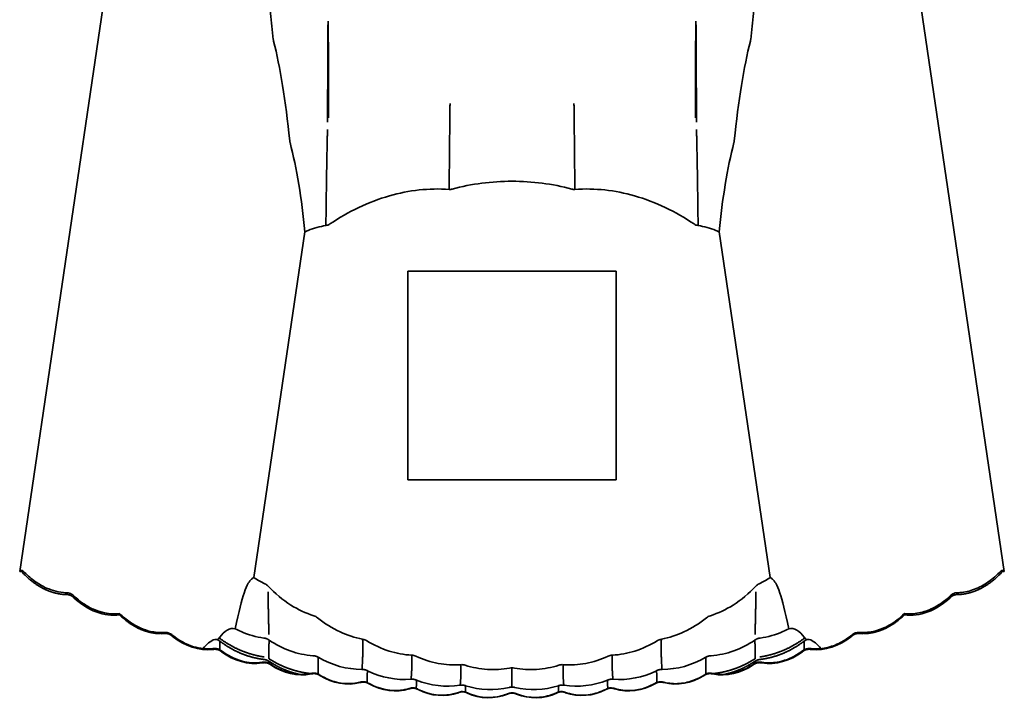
# Model space of a CAD drawing. Header units: millimetres. Extents: x 7 to 415, y 7 to 290.
# Tile 16 of 86: x 97.18 to 105.21, y 170.72 to 176.26. Entities that reach past the tile are written whole.
import ezdxf

# ---------------------------------------------------------------- set-up
doc = ezdxf.new("R2010")
doc.units = ezdxf.units.MM
doc.layers.add('Sichtbar (ISO)', color=7, linetype='Continuous', lineweight=35)

msp = doc.modelspace()

# ---------------------------------------------------------------- linework, layer by layer
at = {"layer": 'Sichtbar (ISO)'}
for p, q in [((98.5191, 180.8171), (97.1811, 171.763)), ((103.8729, 180.8171), (105.2109, 171.763)), ((99.0908, 171.7133), (99.5074, 174.532)), ((103.3012, 171.7133), (102.8847, 174.532)), ((100.346, 174.2104), (100.346, 172.5104)), ((102.046, 174.2104), (100.346, 174.2104)), ((102.046, 172.5104), (102.046, 174.2104)), ((100.346, 172.5104), (102.046, 172.5104)), ((97.196, 171.763), (97.1811, 171.763)), ((97.196, 171.763), (97.196, 171.7734)), ((105.196, 171.763), (105.196, 171.7734)), ((105.196, 171.763), (105.2109, 171.763)), ((97.996, 171.4088), (97.996, 171.4202)), ((104.396, 171.4088), (104.396, 171.4202)), ((101.196, 170.821), (101.196, 170.9782))]:
    msp.add_line(p, q, dxfattribs=at)
for centre, major_axis, ratio, start_param, end_param in [((98.1811, 168.9971), (0.7515, 7.6188), 0.136366, 5.693739, 5.921066), ((104.211, 168.9971), (-0.7515, 7.6188), 0.136366, 0.362119, 0.589446), ((97.1698, 170.3434), (0.0572, 1.4393), 0.176607, 0.120617, 0.172786), ((105.2222, 170.3434), (-0.0572, 1.4393), 0.176607, 6.110399, 6.162569), ((97.8652, 172.0245), (-0.1984, 0.6006), 0.744068, 2.206737, 2.99471), ((104.5269, 172.0245), (0.1984, 0.6006), 0.744068, 3.288476, 4.076448), ((98.6504, 171.7447), (-0.1649, 0.6063), 0.767728, 2.329207, 3.019326), ((103.7416, 171.7447), (0.1649, 0.6063), 0.767728, 3.263859, 3.953978), ((99.0424, 171.6294), (-0.1469, 0.6053), 0.780042, 2.389644, 3.074416), ((99.9826, 171.9785), (-0.0328, -1.0133), 0.817791, 5.865093, 6.310861), ((102.4094, 171.9785), (0.0328, -1.0133), 0.817791, 6.25551, 6.701278), ((103.3496, 171.6294), (0.1469, 0.6053), 0.780042, 3.20877, 3.893541), ((99.4342, 171.5336), (-0.1262, 0.6054), 0.791181, 2.455251, 3.135435), ((100.328, 171.8653), (-0.019, -0.9826), 0.827143, 5.913898, 6.361737), ((102.064, 171.8653), (0.019, -0.9826), 0.827143, 6.204633, 6.652473), ((102.9578, 171.5336), (0.1262, 0.6054), 0.791181, 3.14775, 3.827934), ((99.8259, 171.4571), (-0.1024, 0.6061), 0.800786, 2.526176, 3.202544), ((100.6747, 171.7899), (-0.0094, -0.962), 0.833705, 5.968632, 6.417937), ((101.7173, 171.7899), (0.0094, -0.962), 0.833705, 6.148433, 6.597739), ((102.5661, 171.4571), (0.1024, 0.6061), 0.800786, 3.080641, 3.757009), ((100.2175, 171.3999), (-0.0758, 0.607), 0.80846, 2.602113, 3.275537), ((100.6089, 171.3617), (-0.0466, 0.608), 0.813827, 2.682192, 3.353611), ((101.0221, 171.7522), (-0.0028, -0.9516), 0.837095, 6.02771, 6.477775), ((101.3699, 171.7522), (0.0028, -0.9516), 0.837095, 6.088596, 6.538661), ((101.7831, 171.3617), (0.0466, 0.608), 0.813827, 2.929575, 3.600993), ((102.1745, 171.3999), (0.0758, 0.607), 0.80846, 3.007648, 3.681072), ((101.0003, 171.3427), (-0.0158, 0.6086), 0.81659, 2.764903, 3.4353), ((101.3917, 171.3427), (0.0158, 0.6086), 0.81659, 2.847885, 3.518282)]:
    msp.add_ellipse(centre, major_axis=major_axis, ratio=ratio, start_param=start_param, end_param=end_param, dxfattribs=at)
for points, knots in [([(99.2496, 176.0996), (99.2424, 176.1712), (99.2346, 176.2416), (99.2177, 176.3799), (99.2085, 176.4476), (99.1985, 176.514)], [0, 0, 0, 0, 0.02708604, 0.02708604, 0.05422198, 0.05422198, 0.05422198, 0.05422198]), ([(103.1425, 176.0996), (103.1496, 176.1712), (103.1574, 176.2416), (103.1744, 176.3799), (103.1835, 176.4476), (103.1935, 176.514)], [0, 0, 0, 0, 0.02708604, 0.02708604, 0.05422198, 0.05422198, 0.05422198, 0.05422198]), ([(99.2519, 176.0856), (99.2514, 176.0876), (99.2509, 176.0898), (99.2501, 176.0945), (99.2498, 176.097), (99.2496, 176.0996)], [0, 0, 0, 0, 0.000987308, 0.000987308, 0.001974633, 0.001974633, 0.001974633, 0.001974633]), ([(103.1401, 176.0856), (103.1406, 176.0876), (103.1411, 176.0898), (103.1419, 176.0945), (103.1422, 176.097), (103.1425, 176.0996)], [0, 0, 0, 0, 0.000987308, 0.000987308, 0.001974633, 0.001974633, 0.001974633, 0.001974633]), ([(99.3859, 175.2586), (99.3853, 175.2607), (99.3848, 175.263), (99.384, 175.2679), (99.3836, 175.2705), (99.3833, 175.2733)], [0, 0, 0, 0, 0.001049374, 0.001049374, 0.002098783, 0.002098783, 0.002098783, 0.002098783]), ([(99.5074, 174.532), (99.4936, 174.6662), (99.477, 174.7961), (99.4371, 175.0402), (99.4136, 175.1548), (99.3859, 175.2586)], [0, 0, 0, 0, 0.0509891, 0.0509891, 0.1020887, 0.1020887, 0.1020887, 0.1020887]), ([(102.8847, 174.532), (102.8984, 174.6662), (102.915, 174.7961), (102.955, 175.0402), (102.9784, 175.1548), (103.0061, 175.2586)], [0, 0, 0, 0, 0.0509891, 0.0509891, 0.1020887, 0.1020887, 0.1020887, 0.1020887]), ([(103.0061, 175.2586), (103.0067, 175.2607), (103.0072, 175.263), (103.0081, 175.2679), (103.0084, 175.2705), (103.0087, 175.2733)], [0, 0, 0, 0, 0.001049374, 0.001049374, 0.002098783, 0.002098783, 0.002098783, 0.002098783]), ([(99.7114, 174.5952), (99.8615, 174.6955), (100.0241, 174.775), (100.3561, 174.8698), (100.519, 174.8884), (100.6836, 174.8773)], [-0.1035265, -0.1035265, -0.1035265, -0.1035265, -0.0494646, -0.0494646, 0, 0, 0, 0]), ([(102.6806, 174.5952), (102.5305, 174.6955), (102.3679, 174.775), (102.036, 174.8698), (101.873, 174.8884), (101.7085, 174.8773)], [-0.1035265, -0.1035265, -0.1035265, -0.1035265, -0.0494646, -0.0494646, 0, 0, 0, 0]), ([(100.6836, 174.8773), (100.6877, 174.877), (100.6918, 174.877), (100.7, 174.8778), (100.704, 174.8785), (100.708, 174.8796)], [-0.002471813, -0.002471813, -0.002471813, -0.002471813, -0.001233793, -0.001233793, 0, 0, 0, 0]), ([(101.7085, 174.8773), (101.7044, 174.877), (101.7002, 174.877), (101.692, 174.8778), (101.688, 174.8785), (101.684, 174.8796)], [-0.002471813, -0.002471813, -0.002471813, -0.002471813, -0.001233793, -0.001233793, 0, 0, 0, 0]), ([(99.5074, 174.532), (99.5159, 174.5358), (99.5245, 174.5394), (99.5801, 174.5613), (99.6285, 174.5749), (99.6783, 174.5824)], [-0.01790657, -0.01790657, -0.01790657, -0.01790657, -0.01510464, -0.01510464, 0, 0, 0, 0]), ([(99.6783, 174.5824), (99.6842, 174.5832), (99.6899, 174.5846), (99.7011, 174.5889), (99.7064, 174.5918), (99.7114, 174.5952)], [-0.003595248, -0.003595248, -0.003595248, -0.003595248, -0.001814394, -0.001814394, 0, 0, 0, 0]), ([(102.7137, 174.5824), (102.7078, 174.5832), (102.7021, 174.5846), (102.6909, 174.5889), (102.6856, 174.5918), (102.6806, 174.5952)], [-0.003595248, -0.003595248, -0.003595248, -0.003595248, -0.001814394, -0.001814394, 0, 0, 0, 0]), ([(102.8847, 174.532), (102.8761, 174.5358), (102.8675, 174.5394), (102.812, 174.5613), (102.7635, 174.5749), (102.7137, 174.5824)], [-0.01790657, -0.01790657, -0.01790657, -0.01790657, -0.01510464, -0.01510464, 0, 0, 0, 0]), ([(97.2213, 171.7556), (97.2484, 171.7279), (97.2778, 171.7024), (97.3375, 171.66), (97.3676, 171.6425), (97.4487, 171.606), (97.5034, 171.5919), (97.5577, 171.5902)], [0, 0, 0, 0, 0.01160982, 0.01160982, 0.02195775, 0.02195775, 0.03828222, 0.03828222, 0.03828222, 0.03828222]), ([(98.9394, 171.2959), (98.9687, 171.4395), (98.9915, 171.5283), (99.0231, 171.6231), (99.0342, 171.6485), (99.0535, 171.6815), (99.062, 171.692), (99.0774, 171.7058), (99.0843, 171.7101), (99.0908, 171.7133)], [0, 0, 0, 0, 0.0445884, 0.0445884, 0.0720441, 0.0720441, 0.093886, 0.093886, 0.1108583, 0.1108583, 0.1108583, 0.1108583]), ([(103.4526, 171.2959), (103.4233, 171.4395), (103.4005, 171.5283), (103.3689, 171.6231), (103.3578, 171.6485), (103.3385, 171.6815), (103.33, 171.692), (103.3146, 171.7058), (103.3078, 171.7101), (103.3012, 171.7133)], [0, 0, 0, 0, 0.0445884, 0.0445884, 0.0720441, 0.0720441, 0.093886, 0.093886, 0.1108583, 0.1108583, 0.1108583, 0.1108583]), ([(104.8343, 171.5902), (104.8741, 171.5914), (104.9141, 171.5993), (104.9922, 171.6259), (105.0308, 171.6455), (105.1042, 171.6938), (105.1391, 171.7233), (105.1707, 171.7556)], [0, 0, 0, 0, 0.01196692, 0.01196692, 0.02475112, 0.02475112, 0.03831481, 0.03831481, 0.03831481, 0.03831481]), ([(99.2084, 171.6422), (99.2043, 171.6466), (99.1999, 171.6505), (99.1902, 171.6576), (99.1852, 171.6606), (99.1798, 171.6631)], [-0.003580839, -0.003580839, -0.003580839, -0.003580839, -0.001786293, -0.001786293, 0, 0, 0, 0]), ([(99.5786, 171.402), (99.5133, 171.4232), (99.4512, 171.453), (99.3255, 171.5324), (99.2639, 171.584), (99.2084, 171.6422)], [-0.04476304, -0.04476304, -0.04476304, -0.04476304, -0.02412515, -0.02412515, 0, 0, 0, 0]), ([(102.8135, 171.402), (102.8787, 171.4232), (102.9408, 171.453), (103.0665, 171.5324), (103.1281, 171.584), (103.1836, 171.6422)], [-0.04476304, -0.04476304, -0.04476304, -0.04476304, -0.02412515, -0.02412515, 0, 0, 0, 0]), ([(103.1836, 171.6422), (103.1877, 171.6466), (103.1921, 171.6505), (103.2018, 171.6576), (103.2069, 171.6606), (103.2122, 171.6631)], [-0.003580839, -0.003580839, -0.003580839, -0.003580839, -0.001786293, -0.001786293, 0, 0, 0, 0]), ([(97.5577, 171.5902), (97.5639, 171.5904), (97.5701, 171.59), (97.5815, 171.5882), (97.5868, 171.5868), (97.5999, 171.5819), (97.6074, 171.5774), (97.6174, 171.5694), (97.6205, 171.5666), (97.6235, 171.5637)], [0, 0, 0, 0, 0.001849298, 0.001849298, 0.003469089, 0.003469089, 0.006050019, 0.006050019, 0.007298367, 0.007298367, 0.007298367, 0.007298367]), ([(97.6235, 171.5637), (97.6499, 171.5387), (97.6785, 171.5157), (97.7362, 171.4779), (97.7653, 171.4623), (97.8208, 171.4396), (97.8471, 171.4314), (97.9138, 171.4176), (97.9556, 171.4154), (97.996, 171.4202)], [0, 0, 0, 0, 0.01091, 0.01091, 0.02071942, 0.02071942, 0.02890522, 0.02890522, 0.04115061, 0.04115061, 0.04115061, 0.04115061]), ([(104.396, 171.4202), (104.4348, 171.4156), (104.4747, 171.4174), (104.5525, 171.4325), (104.591, 171.446), (104.67, 171.4848), (104.7102, 171.5124), (104.754, 171.5502), (104.7613, 171.5568), (104.7686, 171.5637)], [0, 0, 0, 0, 0.01173119, 0.01173119, 0.02376254, 0.02376254, 0.03814009, 0.03814009, 0.04112267, 0.04112267, 0.04112267, 0.04112267]), ([(104.7686, 171.5637), (104.7731, 171.5682), (104.778, 171.5724), (104.7879, 171.5792), (104.7928, 171.5819), (104.8059, 171.5873), (104.8146, 171.5893), (104.8269, 171.5902), (104.8306, 171.5903), (104.8343, 171.5902)], [0, 0, 0, 0, 0.001923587, 0.001923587, 0.003590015, 0.003590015, 0.006191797, 0.006191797, 0.007297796, 0.007297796, 0.007297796, 0.007297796]), ([(97.996, 171.4202), (98.0225, 171.3942), (98.0512, 171.3701), (98.1093, 171.3305), (98.1385, 171.3141), (98.1942, 171.2901), (98.2206, 171.2813), (98.2833, 171.267), (98.3206, 171.2636), (98.3573, 171.2657)], [0, 0, 0, 0, 0.0111479, 0.0111479, 0.02110013, 0.02110013, 0.02936655, 0.02936655, 0.0403997, 0.0403997, 0.0403997, 0.0403997]), ([(99.6102, 171.3849), (99.6055, 171.3887), (99.6006, 171.3921), (99.5899, 171.3979), (99.5843, 171.4002), (99.5786, 171.402)], [-0.00364007, -0.00364007, -0.00364007, -0.00364007, -0.001816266, -0.001816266, 0, 0, 0, 0]), ([(99.9778, 171.2115), (99.9142, 171.2232), (99.8526, 171.2432), (99.7281, 171.3006), (99.6668, 171.3393), (99.6102, 171.3849)], [-0.04121197, -0.04121197, -0.04121197, -0.04121197, -0.02177487, -0.02177487, 0, 0, 0, 0]), ([(102.4142, 171.2115), (102.4778, 171.2232), (102.5394, 171.2432), (102.6639, 171.3006), (102.7252, 171.3393), (102.7818, 171.3849)], [-0.04121197, -0.04121197, -0.04121197, -0.04121197, -0.02177487, -0.02177487, 0, 0, 0, 0]), ([(102.7818, 171.3849), (102.7865, 171.3887), (102.7915, 171.3921), (102.8021, 171.3979), (102.8077, 171.4002), (102.8135, 171.402)], [-0.00364007, -0.00364007, -0.00364007, -0.00364007, -0.001816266, -0.001816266, 0, 0, 0, 0]), ([(104.0347, 171.2657), (104.0749, 171.2634), (104.1159, 171.2677), (104.1955, 171.288), (104.2348, 171.3043), (104.3168, 171.3507), (104.3587, 171.3835), (104.396, 171.4202)], [0, 0, 0, 0, 0.0120878, 0.0120878, 0.02464533, 0.02464533, 0.04034755, 0.04034755, 0.04034755, 0.04034755]), ([(98.813, 171.2282), (98.8304, 171.2495), (98.8503, 171.2708), (98.8961, 171.2983), (98.9184, 171.3016), (98.9394, 171.2959)], [0, 0, 0, 0, 0.01549565, 0.01549565, 0.03153174, 0.03153174, 0.03153174, 0.03153174]), ([(98.9394, 171.2959), (98.9547, 171.288), (98.9702, 171.2805), (99.0457, 171.2476), (99.1082, 171.2296), (99.1727, 171.2206)], [-0.02473502, -0.02473502, -0.02473502, -0.02473502, -0.01954001, -0.01954001, 0, 0, 0, 0]), ([(103.4526, 171.2959), (103.4373, 171.288), (103.4218, 171.2805), (103.3463, 171.2476), (103.2838, 171.2296), (103.2193, 171.2206)], [-0.02473502, -0.02473502, -0.02473502, -0.02473502, -0.01954001, -0.01954001, 0, 0, 0, 0]), ([(103.579, 171.2282), (103.5617, 171.2495), (103.5418, 171.2708), (103.4959, 171.2983), (103.4736, 171.3016), (103.4526, 171.2959)], [0, 0, 0, 0, 0.01549565, 0.01549565, 0.03153174, 0.03153174, 0.03153174, 0.03153174]), ([(98.3573, 171.2657), (98.3635, 171.2664), (98.3698, 171.2666), (98.3814, 171.2657), (98.3869, 171.2648), (98.4003, 171.261), (98.4082, 171.2571), (98.4189, 171.2499), (98.4225, 171.2471), (98.4258, 171.2442)], [0, 0, 0, 0, 0.001873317, 0.001873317, 0.003503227, 0.003503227, 0.006067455, 0.006067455, 0.0074005, 0.0074005, 0.0074005, 0.0074005]), ([(98.4258, 171.2442), (98.4769, 171.2029), (98.5362, 171.1692), (98.6499, 171.1348), (98.7046, 171.1286), (98.7573, 171.134)], [0, 0, 0, 0, 0.01971585, 0.01971585, 0.03563016, 0.03563016, 0.03563016, 0.03563016]), ([(98.6763, 171.1343), (98.6911, 171.1535), (98.7059, 171.169), (98.7383, 171.1956), (98.756, 171.2051), (98.773, 171.2087)], [0.00374068, 0.00374068, 0.00374068, 0.00374068, 0.01694681, 0.01694681, 0.03301868, 0.03301868, 0.03301868, 0.03301868]), ([(98.7872, 171.2093), (98.7898, 171.2087), (98.7925, 171.2088), (98.7994, 171.2117), (98.8033, 171.2155), (98.8075, 171.2213)], [0, 0, 0, 0, 0.002619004, 0.002619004, 0.006333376, 0.006333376, 0.006333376, 0.006333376]), ([(99.2153, 171.2041), (99.269, 171.1674), (99.3267, 171.1375), (99.4475, 171.0945), (99.5094, 171.0813), (99.5727, 171.0769)], [-0.03852073, -0.03852073, -0.03852073, -0.03852073, -0.01901355, -0.01901355, 0, 0, 0, 0]), ([(100.0117, 171.1984), (100.0065, 171.2017), (100.0011, 171.2045), (99.9897, 171.2088), (99.9839, 171.2104), (99.9778, 171.2115)], [-0.003672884, -0.003672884, -0.003672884, -0.003672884, -0.001833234, -0.001833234, 0, 0, 0, 0]), ([(100.3775, 171.0807), (100.3152, 171.0843), (100.2539, 171.0957), (100.1303, 171.1347), (100.0692, 171.1631), (100.0117, 171.1984)], [-0.0389496, -0.0389496, -0.0389496, -0.0389496, -0.02022971, -0.02022971, 0, 0, 0, 0]), ([(102.0145, 171.0807), (102.0768, 171.0843), (102.1381, 171.0957), (102.2617, 171.1347), (102.3229, 171.1631), (102.3803, 171.1984)], [-0.0389496, -0.0389496, -0.0389496, -0.0389496, -0.02022971, -0.02022971, 0, 0, 0, 0]), ([(102.3803, 171.1984), (102.3855, 171.2017), (102.3909, 171.2045), (102.4023, 171.2088), (102.4082, 171.2104), (102.4142, 171.2115)], [-0.003672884, -0.003672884, -0.003672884, -0.003672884, -0.001833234, -0.001833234, 0, 0, 0, 0]), ([(103.1767, 171.2041), (103.123, 171.1674), (103.0654, 171.1375), (102.9445, 171.0945), (102.8826, 171.0813), (102.8194, 171.0769)], [-0.03852073, -0.03852073, -0.03852073, -0.03852073, -0.01901355, -0.01901355, 0, 0, 0, 0]), ([(103.6049, 171.2093), (103.6023, 171.2087), (103.5995, 171.2088), (103.5926, 171.2117), (103.5887, 171.2155), (103.5845, 171.2213)], [0, 0, 0, 0, 0.002619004, 0.002619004, 0.006333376, 0.006333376, 0.006333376, 0.006333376]), ([(103.7157, 171.1343), (103.7009, 171.1535), (103.6861, 171.169), (103.6537, 171.1956), (103.636, 171.2051), (103.6191, 171.2087)], [0.00374068, 0.00374068, 0.00374068, 0.00374068, 0.01694681, 0.01694681, 0.03301868, 0.03301868, 0.03301868, 0.03301868]), ([(103.6347, 171.134), (103.6751, 171.1299), (103.7167, 171.1324), (103.7973, 171.1494), (103.8371, 171.1642), (103.9067, 171.2004), (103.9376, 171.2211), (103.9662, 171.2442)], [0, 0, 0, 0, 0.01221316, 0.01221316, 0.0247171, 0.0247171, 0.03575338, 0.03575338, 0.03575338, 0.03575338]), ([(103.9662, 171.2442), (103.9711, 171.2484), (103.9763, 171.2523), (103.9867, 171.2583), (103.9918, 171.2607), (104.0053, 171.2651), (104.014, 171.2663), (104.0266, 171.2664), (104.0307, 171.2661), (104.0347, 171.2657)], [0, 0, 0, 0, 0.001935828, 0.001935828, 0.003604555, 0.003604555, 0.006185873, 0.006185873, 0.007400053, 0.007400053, 0.007400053, 0.007400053]), ([(98.7573, 171.134), (98.7635, 171.135), (98.7697, 171.1355), (98.7813, 171.1352), (98.7868, 171.1345), (98.8003, 171.1313), (98.8084, 171.1278), (98.8196, 171.1209), (98.8234, 171.1182), (98.8271, 171.1153)], [0, 0, 0, 0, 0.001865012, 0.001865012, 0.003489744, 0.003489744, 0.006048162, 0.006048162, 0.007446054, 0.007446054, 0.007446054, 0.007446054]), ([(98.8271, 171.1153), (98.8769, 171.0782), (98.9342, 171.0487), (99.0201, 171.0257), (99.0468, 171.0212), (99.1015, 171.0174), (99.1297, 171.0185), (99.1574, 171.0226)], [0, 0, 0, 0, 0.01864918, 0.01864918, 0.02669878, 0.02669878, 0.03509158, 0.03509158, 0.03509158, 0.03509158]), ([(103.2346, 171.0226), (103.2754, 171.0165), (103.3177, 171.0172), (103.3995, 171.031), (103.4398, 171.0442), (103.5082, 171.0769), (103.5376, 171.0949), (103.565, 171.1153)], [0, 0, 0, 0, 0.0123881, 0.0123881, 0.0248841, 0.0248841, 0.03512474, 0.03512474, 0.03512474, 0.03512474]), ([(103.565, 171.1153), (103.57, 171.1193), (103.5754, 171.123), (103.5861, 171.1287), (103.5913, 171.1308), (103.605, 171.1347), (103.6137, 171.1356), (103.6265, 171.1351), (103.6306, 171.1347), (103.6347, 171.134)], [0, 0, 0, 0, 0.001946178, 0.001946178, 0.003621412, 0.003621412, 0.006202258, 0.006202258, 0.007445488, 0.007445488, 0.007445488, 0.007445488]), ([(100.4129, 171.0719), (100.4073, 171.0745), (100.4016, 171.0766), (100.3896, 171.0796), (100.3836, 171.0804), (100.3775, 171.0807)], [-0.003691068, -0.003691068, -0.003691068, -0.003691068, -0.001843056, -0.001843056, 0, 0, 0, 0]), ([(100.7774, 171.0035), (100.7164, 170.9995), (100.6553, 171.0031), (100.5322, 171.0258), (100.4712, 171.0453), (100.4129, 171.0719)], [-0.03759178, -0.03759178, -0.03759178, -0.03759178, -0.01922148, -0.01922148, 0, 0, 0, 0]), ([(101.6146, 171.0035), (101.6756, 170.9995), (101.7367, 171.0031), (101.8598, 171.0258), (101.9208, 171.0453), (101.9791, 171.0719)], [-0.03759178, -0.03759178, -0.03759178, -0.03759178, -0.01922148, -0.01922148, 0, 0, 0, 0]), ([(101.9791, 171.0719), (101.9847, 171.0745), (101.9904, 171.0766), (102.0024, 171.0796), (102.0084, 171.0804), (102.0145, 171.0807)], [-0.003691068, -0.003691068, -0.003691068, -0.003691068, -0.001843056, -0.001843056, 0, 0, 0, 0]), ([(99.1574, 171.0226), (99.1635, 171.0239), (99.1698, 171.0247), (99.1814, 171.0248), (99.1869, 171.0244), (99.2006, 171.0218), (99.2087, 171.0186), (99.2203, 171.0122), (99.2244, 171.0096), (99.2282, 171.0068)], [0, 0, 0, 0, 0.001876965, 0.001876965, 0.003506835, 0.003506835, 0.006058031, 0.006058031, 0.007486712, 0.007486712, 0.007486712, 0.007486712]), ([(99.2282, 171.0068), (99.2769, 170.9736), (99.3322, 170.9479), (99.4388, 170.9233), (99.4911, 170.9209), (99.5465, 170.9293), (99.552, 170.9303), (99.5575, 170.9314)], [0, 0, 0, 0, 0.01767972, 0.01767972, 0.03283631, 0.03283631, 0.03452043, 0.03452043, 0.03452043, 0.03452043]), ([(100.8137, 170.9991), (100.8079, 171.001), (100.8019, 171.0024), (100.7897, 171.0039), (100.7836, 171.004), (100.7774, 171.0035)], [-0.003700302, -0.003700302, -0.003700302, -0.003700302, -0.001848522, -0.001848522, 0, 0, 0, 0]), ([(101.1762, 170.9763), (101.1164, 170.9652), (101.0557, 170.9614), (100.9333, 170.9689), (100.8726, 170.9804), (100.8137, 170.9991)], [-0.03679539, -0.03679539, -0.03679539, -0.03679539, -0.0185358, -0.0185358, 0, 0, 0, 0]), ([(101.196, 170.9782), (101.196, 170.9782), (101.196, 170.9782), (101.1893, 170.9783), (101.1827, 170.9776), (101.1762, 170.9763)], [-0.002003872, -0.002003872, -0.002003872, -0.002003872, -0.002001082, -0.002001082, 0, 0, 0, 0]), ([(101.196, 170.9782), (101.196, 170.9782), (101.196, 170.9782), (101.2027, 170.9783), (101.2093, 170.9776), (101.2158, 170.9763)], [-0.002003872, -0.002003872, -0.002003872, -0.002003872, -0.002001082, -0.002001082, 0, 0, 0, 0]), ([(101.2158, 170.9763), (101.2756, 170.9652), (101.3363, 170.9614), (101.4587, 170.9689), (101.5194, 170.9804), (101.5783, 170.9991)], [-0.03679539, -0.03679539, -0.03679539, -0.03679539, -0.0185358, -0.0185358, 0, 0, 0, 0]), ([(101.5783, 170.9991), (101.5841, 171.001), (101.5901, 171.0024), (101.6023, 171.0039), (101.6084, 171.004), (101.6146, 171.0035)], [-0.003700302, -0.003700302, -0.003700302, -0.003700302, -0.001848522, -0.001848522, 0, 0, 0, 0]), ([(102.8345, 170.9314), (102.8757, 170.9232), (102.9188, 170.9219), (103.0019, 170.9324), (103.0429, 170.9441), (103.1101, 170.9735), (103.1378, 170.989), (103.1638, 171.0068)], [0, 0, 0, 0, 0.01261568, 0.01261568, 0.0251495, 0.0251495, 0.03460416, 0.03460416, 0.03460416, 0.03460416]), ([(103.1638, 171.0068), (103.1691, 171.0106), (103.1746, 171.0141), (103.1855, 171.0194), (103.1908, 171.0213), (103.2046, 171.0246), (103.2134, 171.0252), (103.2262, 171.0241), (103.2304, 171.0235), (103.2346, 171.0226)], [0, 0, 0, 0, 0.001950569, 0.001950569, 0.003626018, 0.003626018, 0.006197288, 0.006197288, 0.007486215, 0.007486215, 0.007486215, 0.007486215]), ([(99.5575, 170.9314), (99.5636, 170.9329), (99.5699, 170.934), (99.5816, 170.9347), (99.5871, 170.9345), (99.6009, 170.9324), (99.6091, 170.9297), (99.6211, 170.9237), (99.6253, 170.9212), (99.6293, 170.9185)], [0, 0, 0, 0, 0.001888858, 0.001888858, 0.003523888, 0.003523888, 0.006068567, 0.006068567, 0.007521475, 0.007521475, 0.007521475, 0.007521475]), ([(99.6293, 170.9185), (99.6768, 170.889), (99.7303, 170.8669), (99.8332, 170.8469), (99.8837, 170.8462), (99.9405, 170.8562), (99.9492, 170.858), (99.9578, 170.8601)], [0, 0, 0, 0, 0.01680108, 0.01680108, 0.03145433, 0.03145433, 0.03412121, 0.03412121, 0.03412121, 0.03412121]), ([(102.4342, 170.8601), (102.4759, 170.8499), (102.5199, 170.8465), (102.6046, 170.8536), (102.6464, 170.8638), (102.7123, 170.89), (102.7382, 170.9033), (102.7628, 170.9185)], [0, 0, 0, 0, 0.01289975, 0.01289975, 0.02551892, 0.02551892, 0.03418411, 0.03418411, 0.03418411, 0.03418411]), ([(102.7628, 170.9185), (102.7681, 170.9222), (102.7739, 170.9254), (102.785, 170.9302), (102.7903, 170.9319), (102.8042, 170.9347), (102.8129, 170.9349), (102.8258, 170.9333), (102.8302, 170.9324), (102.8345, 170.9314)], [0, 0, 0, 0, 0.00195391, 0.00195391, 0.003629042, 0.003629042, 0.006191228, 0.006191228, 0.007521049, 0.007521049, 0.007521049, 0.007521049]), ([(99.9578, 170.8601), (99.9639, 170.8619), (99.9701, 170.8633), (99.9819, 170.8645), (99.9874, 170.8646), (100.0012, 170.8631), (100.0096, 170.8607), (100.0218, 170.8553), (100.0261, 170.8529), (100.0303, 170.8504)], [0, 0, 0, 0, 0.001900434, 0.001900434, 0.003540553, 0.003540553, 0.006079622, 0.006079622, 0.007549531, 0.007549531, 0.007549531, 0.007549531]), ([(100.0303, 170.8504), (100.0767, 170.8242), (100.1285, 170.8054), (100.228, 170.7899), (100.2768, 170.7908), (100.335, 170.8025), (100.3467, 170.8054), (100.3582, 170.8088)], [0, 0, 0, 0, 0.01601012, 0.01601012, 0.03021317, 0.03021317, 0.03382214, 0.03382214, 0.03382214, 0.03382214]), ([(100.3582, 170.8088), (100.3642, 170.8109), (100.3704, 170.8125), (100.3822, 170.8143), (100.3877, 170.8146), (100.4016, 170.8138), (100.41, 170.8117), (100.4225, 170.8068), (100.4269, 170.8047), (100.4312, 170.8022)], [0, 0, 0, 0, 0.001911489, 0.001911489, 0.003556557, 0.003556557, 0.006091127, 0.006091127, 0.007570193, 0.007570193, 0.007570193, 0.007570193]), ([(100.4312, 170.8022), (100.4767, 170.7792), (100.5269, 170.7635), (100.6232, 170.7522), (100.6705, 170.7547), (100.73, 170.7683), (100.7445, 170.7725), (100.7587, 170.7774)], [0, 0, 0, 0, 0.01530344, 0.01530344, 0.02910997, 0.02910997, 0.03362461, 0.03362461, 0.03362461, 0.03362461]), ([(101.6333, 170.7774), (101.6762, 170.7625), (101.7223, 170.7547), (101.811, 170.7549), (101.8546, 170.762), (101.918, 170.7825), (101.9398, 170.7916), (101.9608, 170.8022)], [0, 0, 0, 0, 0.01365311, 0.01365311, 0.02659181, 0.02659181, 0.03365033, 0.03365033, 0.03365033, 0.03365033]), ([(101.9608, 170.8022), (101.9665, 170.8054), (101.9725, 170.8082), (101.9839, 170.8121), (101.9894, 170.8133), (102.0034, 170.8149), (102.0121, 170.8143), (102.0249, 170.8116), (102.0294, 170.8103), (102.0338, 170.8088)], [0, 0, 0, 0, 0.001957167, 0.001957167, 0.003630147, 0.003630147, 0.006176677, 0.006176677, 0.007569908, 0.007569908, 0.007569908, 0.007569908]), ([(102.0338, 170.8088), (102.0761, 170.7963), (102.1211, 170.7908), (102.2076, 170.7945), (102.2503, 170.8032), (102.3149, 170.8264), (102.3389, 170.8375), (102.3617, 170.8504)], [0, 0, 0, 0, 0.01324423, 0.01324423, 0.02599788, 0.02599788, 0.03386585, 0.03386585, 0.03386585, 0.03386585]), ([(102.3617, 170.8504), (102.3673, 170.8538), (102.3731, 170.8568), (102.3844, 170.8612), (102.3899, 170.8626), (102.4038, 170.8648), (102.4125, 170.8646), (102.4254, 170.8625), (102.4298, 170.8614), (102.4342, 170.8601)], [0, 0, 0, 0, 0.001956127, 0.001956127, 0.003630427, 0.003630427, 0.006184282, 0.006184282, 0.007549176, 0.007549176, 0.007549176, 0.007549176]), ([(100.7587, 170.7774), (100.7647, 170.7798), (100.7708, 170.7817), (100.7825, 170.784), (100.7881, 170.7845), (100.802, 170.7843), (100.8105, 170.7826), (100.8231, 170.7783), (100.8277, 170.7763), (100.8321, 170.7741)], [0, 0, 0, 0, 0.001921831, 0.001921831, 0.003571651, 0.003571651, 0.00610302, 0.00610302, 0.007582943, 0.007582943, 0.007582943, 0.007582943]), ([(100.8321, 170.7741), (100.8766, 170.754), (100.9253, 170.741), (101.0188, 170.7338), (101.0648, 170.7379), (101.1256, 170.7536), (101.1427, 170.7592), (101.1594, 170.7658)], [0, 0, 0, 0, 0.01467735, 0.01467735, 0.02814116, 0.02814116, 0.03352966, 0.03352966, 0.03352966, 0.03352966]), ([(101.1594, 170.7658), (101.165, 170.7684), (101.1708, 170.7705), (101.1831, 170.7736), (101.1896, 170.7745), (101.196, 170.7745)], [0, 0, 0, 0, 0.001853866, 0.001853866, 0.003786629, 0.003786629, 0.003786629, 0.003786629]), ([(101.196, 170.7745), (101.2041, 170.7745), (101.2123, 170.7731), (101.2243, 170.7693), (101.2285, 170.7677), (101.2326, 170.7658)], [0, 0, 0, 0, 0.002429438, 0.002429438, 0.003783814, 0.003783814, 0.003783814, 0.003783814]), ([(101.2326, 170.7658), (101.2764, 170.7484), (101.3237, 170.7381), (101.4147, 170.7346), (101.4594, 170.7403), (101.5215, 170.7583), (101.541, 170.7655), (101.56, 170.7741)], [0, 0, 0, 0, 0.01413047, 0.01413047, 0.02730601, 0.02730601, 0.03353812, 0.03353812, 0.03353812, 0.03353812]), ([(101.56, 170.7741), (101.5658, 170.777), (101.5719, 170.7795), (101.5835, 170.7829), (101.589, 170.7839), (101.603, 170.7849), (101.6117, 170.7839), (101.6244, 170.7806), (101.6289, 170.7791), (101.6333, 170.7774)], [0, 0, 0, 0, 0.001957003, 0.001957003, 0.003628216, 0.003628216, 0.00616866, 0.00616866, 0.007582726, 0.007582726, 0.007582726, 0.007582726])]:
    msp.add_open_spline(points, degree=3, knots=knots, dxfattribs=at)
for points, degree in [([(99.6942, 176.219), (99.6935, 175.8604), (99.6917, 175.424)], 2), ([(99.6978, 176.2484), (99.6985, 175.8932), (99.7001, 175.4613)], 2), ([(102.6942, 176.2484), (102.6935, 175.8932), (102.6919, 175.4613)], 2), ([(102.6978, 176.219), (102.6985, 175.8604), (102.7004, 175.424)], 2), ([(100.6906, 175.5766), (100.6865, 175.253), (100.6836, 174.8773)], 2), ([(101.7014, 175.5766), (101.7055, 175.253), (101.7085, 174.8773)], 2), ([(99.6913, 175.3643), (99.6831, 175.0211), (99.6783, 174.5824)], 2), ([(102.7007, 175.3643), (102.7089, 175.0211), (102.7137, 174.5824)], 2), ([(100.708, 174.8796), (100.8676, 174.9218), (101.0309, 174.9435), (101.196, 174.9435)], 3), ([(101.684, 174.8796), (101.5244, 174.9218), (101.3611, 174.9435), (101.196, 174.9435)], 3), ([(97.196, 171.7734), (97.2048, 171.77), (97.2132, 171.7638), (97.2213, 171.7556)], 3), ([(97.558, 171.575), (97.4856, 171.577), (97.4132, 171.5965), (97.3408, 171.6315), (97.2684, 171.6834), (97.196, 171.763)], 5), ([(104.834, 171.575), (104.9064, 171.577), (104.9788, 171.5965), (105.0512, 171.6315), (105.1236, 171.6834), (105.196, 171.763)], 5), ([(105.196, 171.7734), (105.1873, 171.77), (105.1788, 171.7638), (105.1707, 171.7556)], 3), ([(99.1798, 171.6631), (99.1491, 171.678), (99.1194, 171.6948), (99.0908, 171.7133)], 3), ([(103.2122, 171.6631), (103.2429, 171.678), (103.2726, 171.6948), (103.3012, 171.7133)], 3), ([(99.2139, 171.2498), (99.2098, 171.3919), (99.2081, 171.4773), (99.2075, 171.5322), (99.2075, 171.5699), (99.2077, 171.5973)], 5), ([(103.1781, 171.2498), (103.1822, 171.3919), (103.1839, 171.4773), (103.1845, 171.5322), (103.1845, 171.5699), (103.1843, 171.5973)], 5), ([(97.558, 171.575), (97.5578, 171.5814), (97.5576, 171.5859), (97.5576, 171.5888), (97.5576, 171.5902), (97.5577, 171.5902)], 5), ([(97.6235, 171.549), (97.6235, 171.5551), (97.6236, 171.5594), (97.6236, 171.5622), (97.6235, 171.5636), (97.6235, 171.5637)], 5), ([(97.6235, 171.549), (97.6493, 171.525), (97.6752, 171.5042), (97.701, 171.486), (97.7269, 171.4704), (97.7528, 171.457)], 5), ([(104.7685, 171.549), (104.7427, 171.525), (104.7168, 171.5042), (104.691, 171.486), (104.6651, 171.4704), (104.6393, 171.457)], 5), ([(104.7685, 171.549), (104.7685, 171.5551), (104.7684, 171.5594), (104.7684, 171.5622), (104.7685, 171.5636), (104.7686, 171.5637)], 5), ([(104.834, 171.575), (104.8342, 171.5814), (104.8344, 171.5859), (104.8344, 171.5888), (104.8344, 171.5902), (104.8343, 171.5902)], 5), ([(98.3573, 171.2569), (98.2851, 171.2525), (98.2128, 171.2656), (98.1405, 171.2939), (98.0683, 171.3386), (97.996, 171.4088)], 5), ([(104.0347, 171.2569), (104.107, 171.2525), (104.1792, 171.2656), (104.2515, 171.2939), (104.3237, 171.3386), (104.396, 171.4088)], 5), ([(98.3573, 171.2569), (98.3572, 171.2605), (98.3572, 171.2631), (98.3572, 171.2648), (98.3572, 171.2657), (98.3573, 171.2657)], 5), ([(98.4259, 171.2358), (98.4259, 171.2392), (98.4259, 171.2417), (98.4259, 171.2433), (98.4259, 171.2442), (98.4258, 171.2442)], 5), ([(98.773, 171.2087), (98.7778, 171.2098), (98.7825, 171.21), (98.7872, 171.2093)], 3), ([(98.8075, 171.2213), (98.8093, 171.2237), (98.8112, 171.226), (98.813, 171.2282)], 3), ([(98.8134, 171.2173), (98.8133, 171.2196), (98.8132, 171.2218), (98.8131, 171.2239), (98.8131, 171.2261), (98.813, 171.2282)], 5), ([(98.8133, 171.1247), (98.8134, 171.1501), (98.814, 171.1694), (98.8144, 171.1831), (98.8147, 171.1913), (98.8147, 171.1943)], 5), ([(98.8134, 171.2173), (98.8856, 171.1641), (98.9578, 171.125), (99.03, 171.0964), (99.1022, 171.0772), (99.1744, 171.0666)], 5), ([(98.8147, 171.1943), (98.8863, 171.1401), (98.9579, 171.101), (99.0295, 171.0729), (99.1011, 171.0548), (99.1727, 171.0461)], 5), ([(99.2143, 171.0519), (99.2119, 171.1101), (99.2135, 171.1517), (99.2145, 171.1808), (99.2152, 171.1981), (99.2153, 171.2041)], 5), ([(99.9727, 170.9649), (99.9796, 171.066), (99.9805, 171.1231), (99.9798, 171.1617), (99.9788, 171.1902), (99.9778, 171.2115)], 5), ([(102.4193, 170.9649), (102.4125, 171.066), (102.4115, 171.1231), (102.4122, 171.1617), (102.4132, 171.1902), (102.4142, 171.2115)], 5), ([(103.1778, 171.0519), (103.1802, 171.1101), (103.1785, 171.1517), (103.1775, 171.1808), (103.1769, 171.1981), (103.1767, 171.2041)], 5), ([(103.5786, 171.2173), (103.5064, 171.1641), (103.4342, 171.125), (103.362, 171.0964), (103.2898, 171.0772), (103.2176, 171.0666)], 5), ([(103.5773, 171.1943), (103.5057, 171.1401), (103.4341, 171.101), (103.3625, 171.0729), (103.2909, 171.0548), (103.2193, 171.0461)], 5), ([(103.5787, 171.1247), (103.5786, 171.1501), (103.578, 171.1694), (103.5776, 171.1831), (103.5773, 171.1913), (103.5773, 171.1943)], 5), ([(103.5786, 171.2173), (103.5787, 171.2196), (103.5788, 171.2218), (103.5789, 171.2239), (103.579, 171.2261), (103.579, 171.2282)], 5), ([(103.5845, 171.2213), (103.5827, 171.2237), (103.5809, 171.226), (103.579, 171.2282)], 3), ([(103.6191, 171.2087), (103.6142, 171.2098), (103.6095, 171.21), (103.6049, 171.2093)], 3), ([(103.9661, 171.2358), (103.9661, 171.2392), (103.9661, 171.2417), (103.9661, 171.2433), (103.9661, 171.2442), (103.9662, 171.2442)], 5), ([(104.0347, 171.2569), (104.0348, 171.2605), (104.0348, 171.2631), (104.0348, 171.2648), (104.0348, 171.2657), (104.0347, 171.2657)], 5), ([(98.7573, 171.1275), (98.7572, 171.1301), (98.7572, 171.1321), (98.7572, 171.1334), (98.7573, 171.134), (98.7573, 171.134)], 5), ([(98.8272, 171.109), (98.8272, 171.1115), (98.8272, 171.1134), (98.8272, 171.1146), (98.8271, 171.1152), (98.8271, 171.1153)], 5), ([(103.5648, 171.109), (103.5648, 171.1115), (103.5648, 171.1134), (103.5649, 171.1146), (103.5649, 171.1152), (103.565, 171.1153)], 5), ([(103.6347, 171.1275), (103.6348, 171.1301), (103.6348, 171.1321), (103.6348, 171.1334), (103.6348, 171.134), (103.6347, 171.134)], 5), ([(99.2143, 171.0519), (99.2825, 171.0081), (99.3507, 170.9759), (99.4189, 170.9528), (99.4871, 170.938), (99.5553, 170.9309)], 5), ([(99.6147, 170.9269), (99.6129, 170.9786), (99.6144, 171.0157), (99.6154, 171.0418), (99.616, 171.0576), (99.6161, 171.0634)], 5), ([(100.3728, 170.8845), (100.3792, 170.9537), (100.3801, 170.9997), (100.3794, 171.0339), (100.3784, 171.0604), (100.3775, 171.0807)], 5), ([(102.0192, 170.8845), (102.0129, 170.9537), (102.0119, 170.9997), (102.0126, 171.0339), (102.0136, 171.0604), (102.0145, 171.0807)], 5), ([(102.7773, 170.9269), (102.7791, 170.9786), (102.7776, 171.0157), (102.7766, 171.0418), (102.776, 171.0576), (102.7759, 171.0634)], 5), ([(103.1778, 171.0519), (103.1095, 171.0081), (103.0413, 170.9759), (102.9731, 170.9528), (102.9049, 170.938), (102.8367, 170.9309)], 5), ([(99.1573, 171.0177), (99.1573, 171.0197), (99.1573, 171.0211), (99.1573, 171.0221), (99.1573, 171.0226), (99.1574, 171.0226)], 5), ([(99.2151, 171.0151), (99.2153, 171.02), (99.2154, 171.024), (99.2155, 171.027), (99.2155, 171.0291), (99.2155, 171.0303)], 5), ([(99.2155, 171.0303), (99.2652, 170.9975), (99.3148, 170.9714), (99.3644, 170.9508), (99.4141, 170.9353), (99.4637, 170.9244)], 5), ([(99.2283, 171.002), (99.2283, 171.0039), (99.2283, 171.0053), (99.2283, 171.0063), (99.2282, 171.0067), (99.2282, 171.0068)], 5), ([(100.0147, 170.8584), (100.0145, 170.8934), (100.0156, 170.9194), (100.0163, 170.938), (100.0168, 170.9497), (100.0169, 170.9546)], 5), ([(100.7731, 170.8356), (100.7791, 170.8874), (100.7799, 170.927), (100.7793, 170.9586), (100.7783, 170.9838), (100.7774, 171.0035)], 5), ([(101.6189, 170.8356), (101.613, 170.8874), (101.6121, 170.927), (101.6127, 170.9586), (101.6137, 170.9838), (101.6146, 171.0035)], 5), ([(102.3773, 170.8584), (102.3775, 170.8934), (102.3765, 170.9194), (102.3757, 170.938), (102.3753, 170.9497), (102.3751, 170.9546)], 5), ([(103.1765, 171.0303), (103.1268, 170.9975), (103.0772, 170.9714), (103.0276, 170.9508), (102.9779, 170.9353), (102.9283, 170.9244)], 5), ([(103.1637, 171.002), (103.1637, 171.0039), (103.1637, 171.0053), (103.1637, 171.0063), (103.1638, 171.0067), (103.1638, 171.0068)], 5), ([(103.1769, 171.0151), (103.1767, 171.02), (103.1766, 171.024), (103.1765, 171.027), (103.1765, 171.0291), (103.1765, 171.0303)], 5), ([(103.2347, 171.0177), (103.2347, 171.0197), (103.2347, 171.0211), (103.2347, 171.0221), (103.2347, 171.0226), (103.2346, 171.0226)], 5), ([(99.5574, 170.9276), (99.5574, 170.9291), (99.5574, 170.9302), (99.5575, 170.931), (99.5575, 170.9313), (99.5575, 170.9314)], 5), ([(99.6294, 170.9149), (99.6294, 170.9163), (99.6294, 170.9174), (99.6293, 170.9181), (99.6293, 170.9185), (99.6293, 170.9185)], 5), ([(100.4154, 170.8096), (100.4158, 170.8333), (100.4166, 170.8515), (100.4171, 170.8648), (100.4174, 170.8735), (100.4176, 170.8776)], 5), ([(101.9766, 170.8096), (101.9762, 170.8333), (101.9755, 170.8515), (101.9749, 170.8648), (101.9746, 170.8735), (101.9744, 170.8776)], 5), ([(102.7626, 170.9149), (102.7626, 170.9163), (102.7627, 170.9174), (102.7627, 170.9181), (102.7627, 170.9185), (102.7628, 170.9185)], 5), ([(102.8346, 170.9276), (102.8346, 170.9291), (102.8346, 170.9302), (102.8346, 170.931), (102.8345, 170.9313), (102.8345, 170.9314)], 5), ([(99.9577, 170.8572), (99.9577, 170.8583), (99.9577, 170.8592), (99.9577, 170.8598), (99.9578, 170.8601), (99.9578, 170.8601)], 5), ([(100.0304, 170.8475), (100.0304, 170.8487), (100.0304, 170.8495), (100.0303, 170.8501), (100.0303, 170.8503), (100.0303, 170.8504)], 5), ([(100.3581, 170.8064), (100.3581, 170.8074), (100.3581, 170.8081), (100.3581, 170.8085), (100.3582, 170.8088), (100.3582, 170.8088)], 5), ([(100.4313, 170.7999), (100.4313, 170.8008), (100.4313, 170.8015), (100.4313, 170.802), (100.4313, 170.8022), (100.4312, 170.8022)], 5), ([(100.8163, 170.7806), (100.8167, 170.798), (100.8173, 170.8116), (100.8178, 170.8218), (100.818, 170.8286), (100.8182, 170.8321)], 5), ([(101.5757, 170.7806), (101.5753, 170.798), (101.5747, 170.8116), (101.5742, 170.8218), (101.574, 170.8286), (101.5739, 170.8321)], 5), ([(101.9607, 170.7999), (101.9607, 170.8008), (101.9607, 170.8015), (101.9607, 170.802), (101.9608, 170.8022), (101.9608, 170.8022)], 5), ([(102.0339, 170.8064), (102.0339, 170.8074), (102.0339, 170.8081), (102.0339, 170.8085), (102.0338, 170.8088), (102.0338, 170.8088)], 5), ([(102.3616, 170.8475), (102.3616, 170.8487), (102.3616, 170.8495), (102.3617, 170.8501), (102.3617, 170.8503), (102.3617, 170.8504)], 5), ([(102.4343, 170.8572), (102.4343, 170.8583), (102.4343, 170.8592), (102.4343, 170.8598), (102.4342, 170.8601), (102.4342, 170.8601)], 5), ([(100.7586, 170.7753), (100.7586, 170.7761), (100.7587, 170.7767), (100.7587, 170.7772), (100.7587, 170.7774), (100.7587, 170.7774)], 5), ([(100.8322, 170.772), (100.8322, 170.7728), (100.8321, 170.7734), (100.8321, 170.7738), (100.8321, 170.774), (100.8321, 170.7741)], 5), ([(101.1593, 170.7639), (101.1593, 170.7646), (101.1593, 170.7652), (101.1593, 170.7656), (101.1593, 170.7658), (101.1594, 170.7658)], 5), ([(101.2327, 170.7639), (101.2327, 170.7646), (101.2327, 170.7652), (101.2327, 170.7656), (101.2327, 170.7658), (101.2326, 170.7658)], 5), ([(101.5599, 170.772), (101.5599, 170.7728), (101.5599, 170.7734), (101.5599, 170.7738), (101.5599, 170.774), (101.56, 170.7741)], 5), ([(101.6334, 170.7753), (101.6334, 170.7761), (101.6334, 170.7767), (101.6333, 170.7772), (101.6333, 170.7774), (101.6333, 170.7774)], 5)]:
    msp.add_open_spline(points, degree=degree, dxfattribs=at)
for points, weights in [([(97.6235, 171.549), (97.612, 171.5603), (97.6002, 171.5682), (97.5877, 171.5731), (97.5739, 171.5754), (97.558, 171.575)], [1, 1.03162869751, 1.04744304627, 1.04744304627, 1.03162869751, 1]), ([(104.7685, 171.549), (104.78, 171.5603), (104.7918, 171.5682), (104.8043, 171.5731), (104.8181, 171.5754), (104.834, 171.575)], [1, 1.03162869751, 1.04744304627, 1.04744304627, 1.03162869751, 1]), ([(98.4259, 171.2358), (98.4134, 171.2465), (98.4009, 171.2536), (98.3878, 171.2577), (98.3736, 171.2588), (98.3573, 171.2569)], [1, 1.03391725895, 1.05087588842, 1.05087588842, 1.03391725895, 1]), ([(98.7872, 171.2093), (98.793, 171.2073), (98.7987, 171.2048), (98.8042, 171.2019), (98.8095, 171.1984), (98.8147, 171.1943)], [1.01155459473, 1.01423505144, 1.01441972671, 1.01210864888, 1.00730197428, 1]), ([(99.1727, 171.2206), (99.1822, 171.2194), (99.191, 171.2173), (99.1994, 171.214), (99.2075, 171.2097), (99.2153, 171.2041)], [1, 1.01078730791, 1.01618096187, 1.01618096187, 1.01078730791, 1]), ([(103.2193, 171.2206), (103.2098, 171.2194), (103.201, 171.2173), (103.1926, 171.214), (103.1845, 171.2097), (103.1767, 171.2041)], [1, 1.01078730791, 1.01618096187, 1.01618096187, 1.01078730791, 1]), ([(103.6049, 171.2093), (103.599, 171.2073), (103.5933, 171.2048), (103.5878, 171.2019), (103.5825, 171.1984), (103.5773, 171.1943)], [1.01155459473, 1.01423505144, 1.01441972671, 1.01210864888, 1.00730197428, 1]), ([(103.9661, 171.2358), (103.9786, 171.2465), (103.9911, 171.2536), (104.0042, 171.2577), (104.0185, 171.2588), (104.0347, 171.2569)], [1, 1.03391725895, 1.05087588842, 1.05087588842, 1.03391725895, 1]), ([(98.8272, 171.109), (98.8141, 171.1193), (98.8012, 171.126), (98.7879, 171.1296), (98.7735, 171.1301), (98.7573, 171.1275)], [1, 1.03390913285, 1.05086369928, 1.05086369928, 1.03390913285, 1]), ([(103.5648, 171.109), (103.5779, 171.1193), (103.5908, 171.126), (103.6041, 171.1296), (103.6185, 171.1301), (103.6347, 171.1275)], [1, 1.03390913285, 1.05086369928, 1.05086369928, 1.03390913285, 1]), ([(99.1727, 171.0461), (99.1822, 171.0451), (99.191, 171.0431), (99.1995, 171.0399), (99.2076, 171.0357), (99.2155, 171.0303)], [1, 1.01085398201, 1.01628100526, 1.01628083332, 1.01085362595, 1]), ([(99.5727, 171.0769), (99.5822, 171.0763), (99.5911, 171.0748), (99.5997, 171.0721), (99.608, 171.0684), (99.6161, 171.0634)], [1, 1.01097905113, 1.01646857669, 1.01646857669, 1.01097905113, 1]), ([(102.8194, 171.0769), (102.8099, 171.0763), (102.8009, 171.0748), (102.7924, 171.0721), (102.7841, 171.0684), (102.7759, 171.0634)], [1, 1.01097905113, 1.01646857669, 1.01646857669, 1.01097905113, 1]), ([(103.2193, 171.0461), (103.2098, 171.0451), (103.201, 171.0431), (103.1925, 171.0399), (103.1844, 171.0357), (103.1765, 171.0303)], [1, 1.01085398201, 1.01628100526, 1.01628083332, 1.01085362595, 1]), ([(99.2283, 171.002), (99.2147, 171.012), (99.2015, 171.0182), (99.188, 171.0212), (99.1736, 171.0211), (99.1573, 171.0177)], [1, 1.0348407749, 1.05226116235, 1.05226116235, 1.0348407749, 1]), ([(99.9727, 170.9649), (99.9822, 170.965), (99.9912, 170.9641), (99.9999, 170.9621), (100.0084, 170.959), (100.0169, 170.9546)], [1, 1.01119175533, 1.016787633, 1.016787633, 1.01119175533, 1]), ([(102.4193, 170.9649), (102.4098, 170.965), (102.4008, 170.9641), (102.3921, 170.9621), (102.3836, 170.959), (102.3751, 170.9546)], [1, 1.01119175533, 1.016787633, 1.016787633, 1.01119175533, 1]), ([(103.1637, 171.002), (103.1773, 171.012), (103.1905, 171.0182), (103.204, 171.0212), (103.2184, 171.0211), (103.2347, 171.0177)], [1, 1.0348407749, 1.05226116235, 1.05226116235, 1.0348407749, 1]), ([(99.6294, 170.9149), (99.6153, 170.9244), (99.6019, 170.9301), (99.5882, 170.9325), (99.5737, 170.9317), (99.5574, 170.9276)], [1, 1.03570165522, 1.05355248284, 1.05355248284, 1.03570165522, 1]), ([(100.3728, 170.8845), (100.3823, 170.8854), (100.3913, 170.8851), (100.4001, 170.8838), (100.4088, 170.8813), (100.4176, 170.8776)], [1, 1.01142610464, 1.01713915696, 1.01713915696, 1.01142610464, 1]), ([(102.0192, 170.8845), (102.0098, 170.8854), (102.0007, 170.8851), (101.9919, 170.8838), (101.9832, 170.8813), (101.9744, 170.8776)], [1, 1.01142610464, 1.01713915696, 1.01713915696, 1.01142610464, 1]), ([(102.7626, 170.9149), (102.7767, 170.9244), (102.7902, 170.9301), (102.8038, 170.9325), (102.8183, 170.9317), (102.8346, 170.9276)], [1, 1.03570165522, 1.05355248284, 1.05355248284, 1.03570165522, 1]), ([(100.0304, 170.8475), (100.0159, 170.8565), (100.0022, 170.8616), (99.9884, 170.8635), (99.9738, 170.8621), (99.9577, 170.8572)], [1, 1.03648379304, 1.05472568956, 1.05472568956, 1.03648379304, 1]), ([(100.4313, 170.7999), (100.4164, 170.8083), (100.4025, 170.8128), (100.3886, 170.8141), (100.3741, 170.812), (100.3581, 170.8064)], [1, 1.03717955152, 1.05576932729, 1.05576932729, 1.03717955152, 1]), ([(100.7731, 170.8356), (100.7824, 170.8372), (100.7914, 170.8376), (100.8003, 170.8369), (100.8091, 170.8351), (100.8182, 170.8321)], [1, 1.01168154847, 1.01752232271, 1.01752232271, 1.01168154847, 1]), ([(101.1734, 170.8182), (101.1781, 170.8193), (101.1826, 170.8202), (101.1871, 170.8207), (101.1916, 170.821), (101.196, 170.821)], [1, 1.00597525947, 1.01045741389, 1.01344646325, 1.01494240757, 1.01494524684]), ([(101.2186, 170.8182), (101.214, 170.8193), (101.2094, 170.8202), (101.2049, 170.8207), (101.2005, 170.821), (101.196, 170.821)], [1, 1.00597525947, 1.01045741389, 1.01344646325, 1.01494240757, 1.01494524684]), ([(101.6189, 170.8356), (101.6096, 170.8372), (101.6006, 170.8376), (101.5917, 170.8369), (101.5829, 170.8351), (101.5739, 170.8321)], [1, 1.01168154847, 1.01752232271, 1.01752232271, 1.01168154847, 1]), ([(101.9607, 170.7999), (101.9756, 170.8083), (101.9896, 170.8128), (102.0034, 170.8141), (102.0179, 170.812), (102.0339, 170.8064)], [1, 1.03717955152, 1.05576932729, 1.05576932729, 1.03717955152, 1]), ([(102.3616, 170.8475), (102.3761, 170.8565), (102.3899, 170.8616), (102.4036, 170.8635), (102.4182, 170.8621), (102.4343, 170.8572)], [1, 1.03648379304, 1.05472568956, 1.05472568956, 1.03648379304, 1]), ([(100.8322, 170.772), (100.8169, 170.7797), (100.8027, 170.7837), (100.7888, 170.7843), (100.7744, 170.7817), (100.7586, 170.7753)], [1, 1.03777993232, 1.05666989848, 1.05666989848, 1.03777993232, 1]), ([(101.196, 170.7726), (101.189, 170.7726), (101.1819, 170.7717), (101.1747, 170.77), (101.1672, 170.7675), (101.1593, 170.7639)], [1.0478440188, 1.04782292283, 1.04302797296, 1.0334591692, 1.01911651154, 1]), ([(101.196, 170.7726), (101.203, 170.7726), (101.2101, 170.7717), (101.2173, 170.77), (101.2249, 170.7675), (101.2327, 170.7639)], [1.0478440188, 1.04782292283, 1.04302797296, 1.0334591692, 1.01911651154, 1]), ([(101.5599, 170.772), (101.5751, 170.7797), (101.5893, 170.7837), (101.6032, 170.7843), (101.6176, 170.7817), (101.6334, 170.7753)], [1, 1.03777993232, 1.05666989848, 1.05666989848, 1.03777993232, 1])]:
    msp.add_rational_spline(points, weights, degree=5, dxfattribs=at)

doc.saveas('drawing.dxf')
